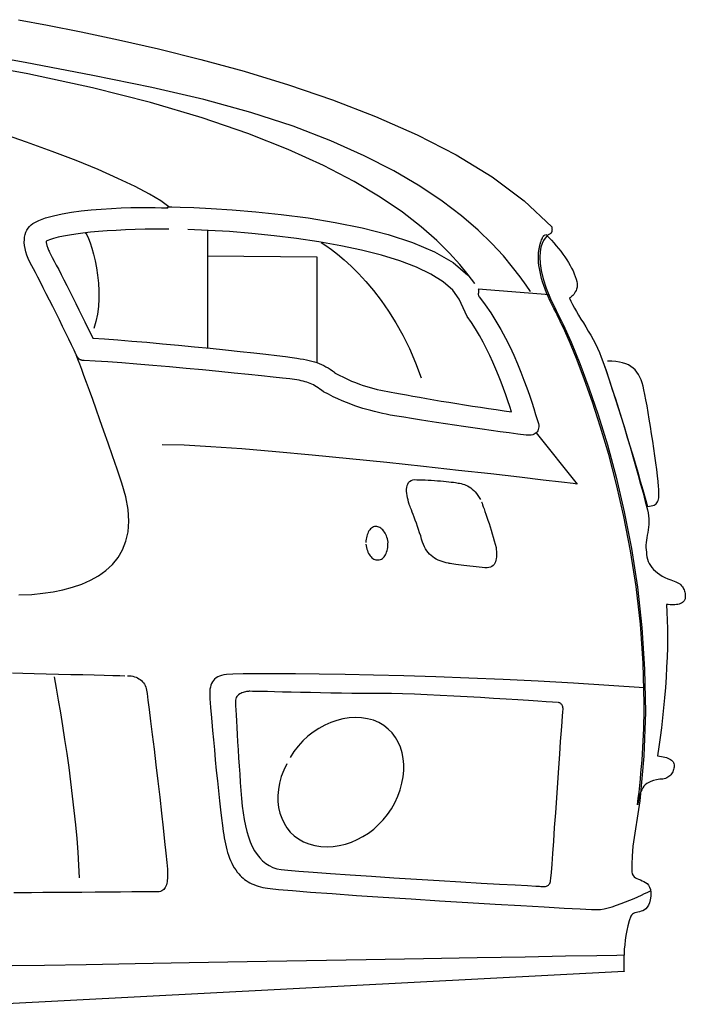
# Model space of a CAD drawing. Extents: x -3.1 to 3.1, y -5.2 to 5.4.
# Tile 10 of 30: x 2.396 to 2.994, y -1.93 to -1.046. Entities that reach past the tile are written whole.
import ezdxf

# ---------------------------------------------------------------- set-up
doc = ezdxf.new("R2010")
doc.units = 0
doc.layers.get('0').update_dxf_attribs({"linetype": 'CONTINUOUS'})

msp = doc.modelspace()

# ---------------------------------------------------------------- linework, layer by layer
for points in [[(2.395004, -1.046016), (2.421244, -1.050949), (2.451417, -1.056917), (2.484835, -1.063976), (2.520839, -1.072201), (2.55874, -1.081642), (2.597874, -1.092374), (2.637547, -1.104445), (2.677102, -1.117929), (2.715854, -1.132886), (2.753138, -1.149386), (2.78826, -1.16748), (2.820567, -1.18724), (2.849366, -1.208724), (2.874, -1.232), (2.87415, -1.232886), (2.87424, -1.233689), (2.874276, -1.234406), (2.874264, -1.235043), (2.874205, -1.235598), (2.874118, -1.236091), (2.874, -1.236512), (2.873874, -1.236874), (2.873724, -1.237165), (2.873575, -1.237413), (2.873425, -1.23761), (2.873291, -1.237764), (2.873169, -1.23787), (2.873079, -1.237945), (2.873016, -1.237984), (2.873, -1.238), (2.872724, -1.238122), (2.87198, -1.238539), (2.870886, -1.239303), (2.869559, -1.24048), (2.86811, -1.242114), (2.866665, -1.244272), (2.865339, -1.247004), (2.864248, -1.250374), (2.8635, -1.254429), (2.863228, -1.259236), (2.863539, -1.264843), (2.864559, -1.271323), (2.86639, -1.278717), (2.869169, -1.287091), (2.872996, -1.296496), (2.878, -1.307), (2.884319, -1.319724), (2.8915, -1.335661), (2.899299, -1.35461), (2.90748, -1.376386), (2.915787, -1.400787), (2.923996, -1.427634), (2.93185, -1.456724), (2.939122, -1.487874), (2.945555, -1.520878), (2.950917, -1.555559), (2.954961, -1.591717), (2.957449, -1.629169), (2.958134, -1.667709), (2.956787, -1.707157), (2.953154, -1.747319), (2.947, -1.788), (2.946819, -1.789496), (2.946665, -1.790996), (2.946528, -1.792488), (2.946417, -1.793984), (2.946315, -1.795465), (2.94624, -1.796945), (2.946173, -1.798413), (2.946122, -1.799874), (2.946079, -1.801319), (2.946047, -1.802752), (2.946024, -1.804169), (2.946012, -1.805575), (2.946, -1.806957), (2.946, -1.808323), (2.946, -1.809669), (2.946, -1.811), (2.946358, -1.812843), (2.947051, -1.814319), (2.948016, -1.815476), (2.949213, -1.816402), (2.950579, -1.817142), (2.952075, -1.81778), (2.95365, -1.81837), (2.955248, -1.818996), (2.956819, -1.819705), (2.958323, -1.820583), (2.959697, -1.821685), (2.960906, -1.823091), (2.961882, -1.82485), (2.962594, -1.827047), (2.96298, -1.82974), (2.963, -1.833), (2.962496, -1.836252), (2.961772, -1.838937), (2.960846, -1.84111), (2.959764, -1.842839), (2.958535, -1.844177), (2.957213, -1.845193), (2.955811, -1.845941), (2.954374, -1.846496), (2.952917, -1.846898), (2.951484, -1.847228), (2.950094, -1.847539), (2.948795, -1.847902), (2.947594, -1.848358), (2.946547, -1.848988), (2.945669, -1.849846), (2.945, -1.851), (2.94361, -1.855181), (2.942441, -1.859461), (2.941469, -1.86378), (2.940685, -1.868091), (2.940055, -1.872339), (2.939579, -1.876484), (2.939228, -1.880469), (2.939, -1.884248), (2.938854, -1.88776), (2.938787, -1.890976), (2.938776, -1.893827), (2.938811, -1.89628), (2.938866, -1.898264), (2.938929, -1.899748), (2.938976, -1.900677), (2.379, -1.93)], [(2.855, -1.29), (2.855, -1.29), (2.850913, -1.284248), (2.845634, -1.276882), (2.838925, -1.268079), (2.830559, -1.258028), (2.820283, -1.246902), (2.807886, -1.234902), (2.793114, -1.222205), (2.775748, -1.208996), (2.755535, -1.195453), (2.73226, -1.181772), (2.705677, -1.168126), (2.675559, -1.154713), (2.641661, -1.141705), (2.60376, -1.129295), (2.561614, -1.117661), (2.515, -1.107), (2.461787, -1.096209), (2.40115, -1.084594), (2.334177, -1.072331)], [(2.805, -1.283), (2.805, -1.283), (2.798949, -1.275146), (2.791453, -1.265953), (2.782154, -1.255567), (2.770713, -1.244154), (2.756772, -1.231854), (2.739988, -1.218835), (2.720012, -1.205244), (2.696496, -1.191248), (2.669083, -1.176984), (2.637437, -1.162626), (2.601197, -1.148315), (2.560028, -1.134217), (2.513563, -1.120472), (2.461472, -1.107256), (2.403398, -1.094713), (2.339, -1.083)], [(2.53, -1.214), (2.53, -1.214), (2.522937, -1.208681), (2.512815, -1.202575), (2.499886, -1.195787), (2.484417, -1.188449), (2.466665, -1.180661), (2.446902, -1.172559), (2.425382, -1.164256), (2.402374, -1.155874), (2.378122, -1.147516)], [(2.808, -1.288), (2.808, -1.288), (2.80815, -1.288378), (2.808244, -1.288787), (2.808287, -1.289209), (2.808295, -1.28965), (2.808268, -1.290094), (2.808224, -1.290555), (2.808169, -1.291024), (2.808122, -1.291496), (2.808079, -1.291957), (2.808063, -1.292425), (2.808079, -1.292886), (2.808138, -1.293343), (2.808244, -1.293776), (2.808421, -1.294201), (2.808665, -1.29461), (2.809, -1.295), (2.81428, -1.301909), (2.819268, -1.309114), (2.823961, -1.316543), (2.82837, -1.324138), (2.832492, -1.331827), (2.836346, -1.339555), (2.839925, -1.347256), (2.843248, -1.354874), (2.846303, -1.362331), (2.84911, -1.369575), (2.851669, -1.376539), (2.853996, -1.383169), (2.856079, -1.389386), (2.857941, -1.395142), (2.859575, -1.400362), (2.861, -1.405), (2.861642, -1.406807), (2.862087, -1.408508), (2.862331, -1.410083), (2.86239, -1.411543), (2.86226, -1.41287), (2.861965, -1.414083), (2.861496, -1.415161), (2.860874, -1.416122), (2.860091, -1.416945), (2.859169, -1.417642), (2.858106, -1.418205), (2.856917, -1.418638), (2.855602, -1.418929), (2.854173, -1.419091), (2.852634, -1.419114), (2.851, -1.419), (2.843528, -1.418024), (2.835787, -1.416992), (2.827823, -1.415906), (2.819701, -1.41478), (2.811461, -1.41361), (2.803165, -1.412417), (2.794866, -1.411209), (2.786622, -1.409996), (2.778476, -1.408772), (2.770496, -1.407563), (2.762728, -1.40637), (2.755232, -1.405213), (2.748051, -1.404083), (2.741252, -1.402996), (2.734882, -1.401965), (2.729, -1.401), (2.725453, -1.400244), (2.721945, -1.39948), (2.718457, -1.398685), (2.71498, -1.397858), (2.711492, -1.396969), (2.707988, -1.39602), (2.704453, -1.394988), (2.700874, -1.393874), (2.697228, -1.392642), (2.693516, -1.391295), (2.689717, -1.389819), (2.685823, -1.388197), (2.681811, -1.386413), (2.677685, -1.384465), (2.673417, -1.382327), (2.669, -1.38), (2.667354, -1.378736), (2.665787, -1.377594), (2.66428, -1.376551), (2.662823, -1.375606), (2.66139, -1.374744), (2.659976, -1.373965), (2.658555, -1.373256), (2.657122, -1.372622), (2.655646, -1.372039), (2.654122, -1.371508), (2.652528, -1.37102), (2.650854, -1.370575), (2.649079, -1.37015), (2.647189, -1.369756), (2.645165, -1.36937), (2.643, -1.369), (2.638764, -1.368496), (2.632248, -1.367776), (2.62372, -1.366854), (2.613465, -1.365776), (2.601736, -1.364563), (2.588819, -1.363264), (2.574976, -1.361894), (2.560496, -1.360496), (2.54563, -1.359094), (2.530669, -1.357724), (2.515874, -1.356417), (2.501528, -1.355217), (2.48789, -1.354134), (2.475244, -1.353217), (2.463854, -1.352492), (2.454, -1.352), (2.453445, -1.351984), (2.452913, -1.351949), (2.452402, -1.351878), (2.451917, -1.35178), (2.451441, -1.351642), (2.450988, -1.351469), (2.450543, -1.351252), (2.450122, -1.350996), (2.449701, -1.350685), (2.449295, -1.350331), (2.448898, -1.349921), (2.448512, -1.349465), (2.448126, -1.348941), (2.447748, -1.348362), (2.44737, -1.347713), (2.447, -1.347), (2.444976, -1.342768), (2.442693, -1.338024), (2.440189, -1.332843), (2.437512, -1.327327), (2.434697, -1.321551), (2.431791, -1.315618), (2.428835, -1.30961), (2.425874, -1.303622), (2.422941, -1.297732), (2.420091, -1.292043), (2.417358, -1.286634), (2.414791, -1.281606), (2.412425, -1.277031), (2.410311, -1.273016), (2.408488, -1.269642), (2.407, -1.267), (2.40526, -1.263669), (2.403799, -1.260441), (2.402602, -1.257319), (2.401669, -1.254311), (2.40098, -1.251413), (2.400543, -1.248642), (2.400343, -1.246), (2.400374, -1.2435), (2.400618, -1.24113), (2.401083, -1.238909), (2.401756, -1.236839), (2.402634, -1.234937), (2.403697, -1.233189), (2.404957, -1.231614), (2.40639, -1.230213), (2.408, -1.229), (2.413232, -1.22635), (2.419469, -1.224043), (2.426551, -1.222043), (2.434339, -1.220339), (2.442669, -1.218894), (2.451409, -1.217705), (2.460402, -1.216744), (2.469496, -1.215996), (2.478539, -1.215425), (2.48739, -1.215028), (2.49589, -1.214776), (2.503902, -1.214654), (2.511264, -1.21463), (2.517835, -1.214697), (2.523461, -1.214823), (2.528, -1.215), (2.528169, -1.214996), (2.528323, -1.214996), (2.528461, -1.214988), (2.528587, -1.214984), (2.528697, -1.214965), (2.528803, -1.214945), (2.528898, -1.214913), (2.528996, -1.214874), (2.529091, -1.214819), (2.529185, -1.214752), (2.529287, -1.214669), (2.529402, -1.214575), (2.529524, -1.214457), (2.529665, -1.214323), (2.529819, -1.214169), (2.53, -1.214), (2.532713, -1.214035), (2.540421, -1.21422), (2.552476, -1.21465), (2.568228, -1.215433), (2.587016, -1.216654), (2.608201, -1.218425), (2.631114, -1.220835), (2.655122, -1.224), (2.679551, -1.227996), (2.703772, -1.232941), (2.727118, -1.238925), (2.748949, -1.246059), (2.768598, -1.254429), (2.785425, -1.264146), (2.798776, -1.275299)], [(2.808, -1.288), (2.808, -1.288), (2.80815, -1.288378), (2.808244, -1.288787), (2.808287, -1.289209), (2.808295, -1.28965), (2.808268, -1.290094), (2.808224, -1.290555), (2.808169, -1.291024), (2.808122, -1.291496), (2.808079, -1.291957), (2.808063, -1.292425), (2.808079, -1.292886), (2.808138, -1.293343), (2.808244, -1.293776), (2.808421, -1.294201), (2.808665, -1.29461), (2.809, -1.295), (2.81428, -1.301909), (2.819268, -1.309114), (2.823961, -1.316543), (2.82837, -1.324138), (2.832492, -1.331827), (2.836346, -1.339555), (2.839925, -1.347256), (2.843248, -1.354874), (2.846303, -1.362331), (2.84911, -1.369575), (2.851669, -1.376539), (2.853996, -1.383169), (2.856079, -1.389386), (2.857941, -1.395142), (2.859575, -1.400362), (2.861, -1.405), (2.861642, -1.406807), (2.862087, -1.408508), (2.862331, -1.410083), (2.86239, -1.411543), (2.86226, -1.41287), (2.861965, -1.414083), (2.861496, -1.415161), (2.860874, -1.416122), (2.860091, -1.416945), (2.859169, -1.417642), (2.858106, -1.418205), (2.856917, -1.418638), (2.855602, -1.418929), (2.854173, -1.419091), (2.852634, -1.419114), (2.851, -1.419), (2.843528, -1.418024), (2.835787, -1.416992), (2.827823, -1.415906), (2.819701, -1.41478), (2.811461, -1.41361), (2.803165, -1.412417), (2.794866, -1.411209), (2.786622, -1.409996), (2.778476, -1.408772), (2.770496, -1.407563), (2.762728, -1.40637), (2.755232, -1.405213), (2.748051, -1.404083), (2.741252, -1.402996), (2.734882, -1.401965), (2.729, -1.401), (2.725453, -1.400244), (2.721945, -1.39948), (2.718457, -1.398685), (2.71498, -1.397858), (2.711492, -1.396969), (2.707988, -1.39602), (2.704453, -1.394988), (2.700874, -1.393874), (2.697228, -1.392642), (2.693516, -1.391295), (2.689717, -1.389819), (2.685823, -1.388197), (2.681811, -1.386413), (2.677685, -1.384465), (2.673417, -1.382327), (2.669, -1.38), (2.667354, -1.378736), (2.665787, -1.377594), (2.66428, -1.376551), (2.662823, -1.375606), (2.66139, -1.374744), (2.659976, -1.373965), (2.658555, -1.373256), (2.657122, -1.372622), (2.655646, -1.372039), (2.654122, -1.371508), (2.652528, -1.37102), (2.650854, -1.370575), (2.649079, -1.37015), (2.647189, -1.369756), (2.645165, -1.36937), (2.643, -1.369), (2.638764, -1.368496), (2.632248, -1.367776), (2.62372, -1.366854), (2.613465, -1.365776), (2.601736, -1.364563), (2.588819, -1.363264), (2.574976, -1.361894), (2.560496, -1.360496), (2.54563, -1.359094), (2.530669, -1.357724), (2.515874, -1.356417), (2.501528, -1.355217), (2.48789, -1.354134), (2.475244, -1.353217), (2.463854, -1.352492), (2.454, -1.352), (2.453445, -1.351984), (2.452913, -1.351949), (2.452402, -1.351878), (2.451917, -1.35178), (2.451441, -1.351642), (2.450988, -1.351469), (2.450543, -1.351252), (2.450122, -1.350996), (2.449701, -1.350685), (2.449295, -1.350331), (2.448898, -1.349921), (2.448512, -1.349465), (2.448126, -1.348941), (2.447748, -1.348362), (2.44737, -1.347713), (2.447, -1.347), (2.444976, -1.342768), (2.442693, -1.338024), (2.440189, -1.332843), (2.437512, -1.327327), (2.434697, -1.321551), (2.431791, -1.315618), (2.428835, -1.30961), (2.425874, -1.303622), (2.422941, -1.297732), (2.420091, -1.292043), (2.417358, -1.286634), (2.414791, -1.281606), (2.412425, -1.277031), (2.410311, -1.273016), (2.408488, -1.269642), (2.407, -1.267), (2.40526, -1.263669), (2.403799, -1.260441), (2.402602, -1.257319), (2.401669, -1.254311), (2.40098, -1.251413), (2.400543, -1.248642), (2.400343, -1.246), (2.400374, -1.2435), (2.400618, -1.24113), (2.401083, -1.238909), (2.401756, -1.236839), (2.402634, -1.234937), (2.403697, -1.233189), (2.404957, -1.231614), (2.40639, -1.230213), (2.408, -1.229), (2.413232, -1.22635), (2.419469, -1.224043), (2.426551, -1.222043), (2.434339, -1.220339), (2.442669, -1.218894), (2.451409, -1.217705), (2.460402, -1.216744), (2.469496, -1.215996), (2.478539, -1.215425), (2.48739, -1.215028), (2.49589, -1.214776), (2.503902, -1.214654), (2.511264, -1.21463), (2.517835, -1.214697), (2.523461, -1.214823), (2.528, -1.215), (2.528016, -1.214988), (2.528079, -1.214957), (2.528177, -1.214906), (2.528307, -1.214843), (2.528457, -1.214764), (2.52863, -1.214681), (2.528811, -1.214587), (2.529, -1.214496), (2.529177, -1.214402), (2.529362, -1.214311), (2.529531, -1.214224), (2.529685, -1.21415), (2.529811, -1.214083), (2.529913, -1.214035), (2.529976, -1.214004), (2.53, -1.214), (2.532713, -1.214035), (2.540421, -1.21422), (2.552476, -1.21465), (2.568228, -1.215433), (2.587016, -1.216654), (2.608201, -1.218425), (2.631114, -1.220835), (2.655122, -1.224), (2.679551, -1.227996), (2.703772, -1.232941), (2.727118, -1.238925), (2.748949, -1.246059), (2.768598, -1.254429), (2.785425, -1.264146), (2.798776, -1.275299)], [(2.53, -1.234), (2.528, -1.234), (2.528, -1.234), (2.518366, -1.234039), (2.509, -1.234181), (2.499917, -1.234406), (2.491154, -1.234732), (2.48272, -1.235134), (2.474661, -1.23563), (2.466992, -1.236209), (2.459748, -1.236874), (2.452937, -1.237614), (2.44661, -1.238437), (2.440772, -1.239339), (2.435465, -1.240323), (2.430705, -1.241378), (2.426524, -1.242512), (2.422941, -1.243717), (2.42, -1.245), (2.420008, -1.24539), (2.420043, -1.245839), (2.420102, -1.246327), (2.420197, -1.24687), (2.420315, -1.247449), (2.420469, -1.248087), (2.420654, -1.248768), (2.420874, -1.2495), (2.421118, -1.250268), (2.421409, -1.251087), (2.421732, -1.251949), (2.422106, -1.25287), (2.422508, -1.253827), (2.422961, -1.254839), (2.423457, -1.25589), (2.424, -1.257), (2.425441, -1.259551), (2.427146, -1.262681), (2.429071, -1.266315), (2.431201, -1.270402), (2.433488, -1.27487), (2.435929, -1.279669), (2.438476, -1.284728), (2.441122, -1.289996), (2.443815, -1.295394), (2.446543, -1.300878), (2.449268, -1.306378), (2.45198, -1.311839), (2.45463, -1.317189), (2.457205, -1.322374), (2.459669, -1.327331), (2.462, -1.332), (2.472457, -1.332657), (2.484177, -1.333504), (2.496906, -1.334508), (2.510421, -1.335654), (2.524461, -1.336894), (2.538795, -1.338217), (2.553177, -1.339594), (2.567374, -1.340996), (2.581126, -1.342394), (2.594209, -1.343772), (2.606374, -1.345091), (2.617386, -1.346339), (2.626988, -1.347472), (2.634957, -1.348484), (2.641035, -1.349331), (2.645, -1.35), (2.648079, -1.350394), (2.650972, -1.350843), (2.653685, -1.351343), (2.656244, -1.351902), (2.658657, -1.352512), (2.660957, -1.353193), (2.663142, -1.353933), (2.665248, -1.354748), (2.667272, -1.355622), (2.669252, -1.356575), (2.671193, -1.357602), (2.673122, -1.358717), (2.675039, -1.359902), (2.676984, -1.361177), (2.678965, -1.362539), (2.679, -1.363), (2.679, -1.363), (2.683039, -1.365142), (2.686933, -1.367091), (2.690689, -1.368854), (2.694323, -1.370449), (2.697839, -1.371882), (2.701264, -1.373173), (2.704602, -1.374331), (2.707874, -1.375374), (2.711075, -1.376303), (2.71424, -1.377146), (2.717366, -1.377906), (2.72048, -1.378606), (2.723583, -1.379244), (2.726697, -1.37985), (2.729831, -1.380429), (2.733, -1.381), (2.738063, -1.381953), (2.743496, -1.382953), (2.749252, -1.383988), (2.755307, -1.385059), (2.761614, -1.386146), (2.76815, -1.387252), (2.77487, -1.38837), (2.781748, -1.3895), (2.788732, -1.390618), (2.795803, -1.391736), (2.802921, -1.392843), (2.810059, -1.393937), (2.817161, -1.394996), (2.824217, -1.396035), (2.831169, -1.397035), (2.838, -1.398), (2.836425, -1.393161), (2.834713, -1.388055), (2.832846, -1.382713), (2.830839, -1.377169), (2.828673, -1.371449), (2.826358, -1.365598), (2.823882, -1.359642), (2.821248, -1.353622), (2.818441, -1.347559), (2.815476, -1.3415), (2.812335, -1.335472), (2.809028, -1.329512), (2.805539, -1.323646), (2.801878, -1.317921), (2.798028, -1.312358), (2.791, -1.297), (2.791, -1.297), (2.785075, -1.288882), (2.7765, -1.281409), (2.765535, -1.274555), (2.752465, -1.268311), (2.737547, -1.262646), (2.721067, -1.257551), (2.703291, -1.253008), (2.684496, -1.249), (2.664941, -1.2455), (2.644917, -1.242504), (2.624685, -1.239984), (2.604528, -1.237933), (2.584701, -1.236323), (2.565492, -1.235142), (2.547165, -1.23437)], [(2.455, -1.237), (2.455, -1.237), (2.456378, -1.239193), (2.457874, -1.242343), (2.459425, -1.246343), (2.46098, -1.251091), (2.462476, -1.256476), (2.46387, -1.262409), (2.465102, -1.26878), (2.466122, -1.275496), (2.466866, -1.282437), (2.467291, -1.289512), (2.467331, -1.296614), (2.466949, -1.30365), (2.466075, -1.310504), (2.464661, -1.317083), (2.462654, -1.32328)], [(2.565, -1.235), (2.565, -1.341)], [(2.667, -1.246), (2.667, -1.246), (2.67128, -1.248795), (2.676201, -1.252327), (2.681665, -1.256598), (2.687587, -1.261618), (2.693866, -1.267382), (2.700425, -1.273909), (2.707161, -1.281193), (2.713996, -1.289248), (2.720823, -1.298067), (2.727563, -1.307669), (2.734114, -1.318059), (2.740402, -1.329244), (2.746319, -1.34122), (2.751787, -1.354), (2.756709, -1.367591)], [(2.869, -1.239), (2.869, -1.239), (2.871398, -1.241441), (2.873724, -1.243909), (2.875972, -1.246394), (2.878138, -1.248902), (2.880213, -1.251413), (2.882197, -1.253933), (2.884083, -1.256461), (2.885874, -1.258996), (2.887551, -1.26152), (2.889122, -1.264047), (2.890575, -1.266567), (2.891917, -1.269087), (2.89313, -1.271587), (2.89422, -1.274079), (2.895177, -1.276547), (2.896, -1.279), (2.896587, -1.280996), (2.896886, -1.282882), (2.896925, -1.284642), (2.896748, -1.286291), (2.896374, -1.287807), (2.895858, -1.289205), (2.895217, -1.290472), (2.8945, -1.291622), (2.893728, -1.29263), (2.892949, -1.293516), (2.892189, -1.294268), (2.891496, -1.294886), (2.89089, -1.295366), (2.890417, -1.295717), (2.890106, -1.295929), (2.89, -1.296), (2.891244, -1.298866), (2.89272, -1.30185), (2.89439, -1.304937), (2.896232, -1.308138), (2.898201, -1.311429), (2.90028, -1.314819), (2.902425, -1.318299), (2.904622, -1.321874), (2.906823, -1.32552), (2.909008, -1.329248), (2.911142, -1.333043), (2.913201, -1.336917), (2.915138, -1.34085), (2.916941, -1.344846), (2.918571, -1.348894), (2.92, -1.353), (2.922807, -1.361146), (2.92561, -1.369453), (2.928398, -1.37789), (2.931169, -1.386433), (2.933902, -1.395039), (2.936606, -1.403689), (2.939264, -1.41235), (2.941874, -1.421), (2.944417, -1.429591), (2.946898, -1.438114), (2.949307, -1.446528), (2.951638, -1.454811), (2.953874, -1.462921), (2.95602, -1.470846), (2.958063, -1.478547), (2.96, -1.486), (2.960622, -1.488776), (2.96102, -1.491484), (2.961217, -1.494126), (2.961248, -1.496717), (2.961134, -1.499236), (2.960909, -1.501709), (2.960598, -1.504122), (2.960248, -1.506496), (2.959862, -1.508815), (2.959484, -1.511094), (2.959142, -1.513327), (2.95887, -1.515528), (2.958685, -1.517685), (2.958626, -1.519819), (2.95872, -1.521921), (2.959, -1.524), (2.959098, -1.526209), (2.959413, -1.528354), (2.959925, -1.530421), (2.96065, -1.532417), (2.961567, -1.534331), (2.962681, -1.536173), (2.963992, -1.537937), (2.965496, -1.539622), (2.967177, -1.54122), (2.969051, -1.542736), (2.971106, -1.544165), (2.973343, -1.545512), (2.975748, -1.546764), (2.978327, -1.547933), (2.981079, -1.549008), (2.984, -1.55), (2.985429, -1.550579), (2.986724, -1.551217), (2.987886, -1.55189), (2.988933, -1.552622), (2.989858, -1.55339), (2.990677, -1.554217), (2.991386, -1.555079), (2.992, -1.556), (2.992512, -1.556957), (2.992941, -1.557961), (2.993283, -1.559012), (2.993559, -1.560122), (2.99376, -1.561268), (2.993898, -1.562461), (2.993972, -1.563701), (2.994, -1.565), (2.99374, -1.566063), (2.993346, -1.567016), (2.992823, -1.567862), (2.992185, -1.568606), (2.991421, -1.569244), (2.990551, -1.569791), (2.989571, -1.570248), (2.9885, -1.570622), (2.987323, -1.570906), (2.986067, -1.571118), (2.984724, -1.571256), (2.983311, -1.571327), (2.981823, -1.571327), (2.980272, -1.571272), (2.978657, -1.571157), (2.977, -1.571), (2.977476, -1.577827), (2.977799, -1.585165), (2.977969, -1.592941), (2.977996, -1.601106), (2.977878, -1.609587), (2.977626, -1.618335), (2.977244, -1.62728), (2.976748, -1.636374), (2.976122, -1.645539), (2.975394, -1.654732), (2.974555, -1.66389), (2.973622, -1.672949), (2.972587, -1.681846), (2.971472, -1.690528), (2.970272, -1.698929), (2.969, -1.707), (2.970819, -1.707205), (2.972551, -1.707465), (2.974177, -1.707772), (2.975701, -1.708138), (2.977106, -1.708547), (2.978398, -1.709016), (2.979567, -1.709539), (2.980622, -1.710122), (2.981535, -1.710756), (2.982323, -1.711457), (2.982972, -1.712217), (2.98348, -1.713043), (2.983835, -1.713929), (2.984047, -1.714886), (2.984102, -1.715902), (2.984, -1.717), (2.983772, -1.718106), (2.983476, -1.719189), (2.983106, -1.720236), (2.982669, -1.721248), (2.982146, -1.722205), (2.981551, -1.723114), (2.980874, -1.723961), (2.980122, -1.724748), (2.97928, -1.725457), (2.978358, -1.726098), (2.97735, -1.72665), (2.976264, -1.727122), (2.975079, -1.727492), (2.973811, -1.727772), (2.972453, -1.727941), (2.971, -1.728), (2.968, -1.728449), (2.965378, -1.729067), (2.963091, -1.729831), (2.961122, -1.730748), (2.959425, -1.731795), (2.957984, -1.732984), (2.956768, -1.734303), (2.955748, -1.735748), (2.954882, -1.737299), (2.954157, -1.738969), (2.953535, -1.740744), (2.952996, -1.742622), (2.952496, -1.744583), (2.95202, -1.746642), (2.951528, -1.74878), (2.951, -1.751), (2.95172, -1.745189), (2.952406, -1.739413), (2.953031, -1.73365), (2.953622, -1.727917), (2.954154, -1.722193), (2.95465, -1.716488), (2.955098, -1.710795), (2.9555, -1.705122), (2.955843, -1.699449), (2.95615, -1.693795), (2.956409, -1.688146), (2.956622, -1.682512), (2.956787, -1.676878), (2.956906, -1.671248), (2.956976, -1.665622), (2.957, -1.66), (2.956118, -1.623776), (2.953642, -1.588724), (2.949787, -1.554992), (2.944791, -1.522748), (2.93887, -1.492138), (2.932264, -1.463331), (2.925185, -1.436476), (2.917874, -1.411748), (2.910539, -1.38928), (2.903429, -1.369252), (2.89676, -1.351811), (2.890764, -1.337122), (2.885654, -1.325335), (2.881677, -1.316614), (2.879047, -1.311114), (2.878, -1.309), (2.876004, -1.30528), (2.87415, -1.301638), (2.872433, -1.298067), (2.870858, -1.294575), (2.869409, -1.29115), (2.868098, -1.287811), (2.866917, -1.284547), (2.865874, -1.281374), (2.864949, -1.278272), (2.864157, -1.275256), (2.863488, -1.272319), (2.862949, -1.26948), (2.862528, -1.26672), (2.862232, -1.264055), (2.862055, -1.26148), (2.862, -1.259), (2.862004, -1.258067), (2.862039, -1.257165), (2.862087, -1.25628), (2.862165, -1.255417), (2.862252, -1.254567), (2.862362, -1.25374), (2.862484, -1.252921), (2.862622, -1.252122), (2.862764, -1.251327), (2.862921, -1.250547), (2.863083, -1.249776), (2.86326, -1.249012), (2.863437, -1.248252), (2.863622, -1.2475), (2.863811, -1.246744), (2.864, -1.246), (2.864512, -1.244772), (2.864949, -1.243724), (2.865311, -1.242835), (2.865622, -1.242091), (2.865878, -1.241469), (2.866106, -1.240965), (2.866307, -1.240559), (2.8665, -1.240248), (2.866681, -1.239996), (2.866882, -1.239803), (2.867106, -1.23965), (2.86737, -1.239528), (2.867673, -1.239409), (2.868039, -1.239295), (2.868476, -1.239161)], [(2.565, -1.258), (2.663, -1.259), (2.663, -1.354)], [(2.872, -1.293), (2.808, -1.288)], [(2.395512, -1.562504), (2.406992, -1.561929), (2.417, -1.561), (2.426122, -1.559654), (2.435059, -1.55785), (2.443713, -1.555543), (2.451996, -1.552701), (2.459807, -1.549272), (2.467059, -1.545228), (2.473654, -1.54052), (2.4795, -1.535122), (2.484496, -1.528972), (2.488559, -1.522055), (2.491587, -1.514319), (2.493496, -1.505728), (2.494181, -1.496236), (2.493559, -1.485811), (2.491528, -1.474409), (2.488, -1.462), (2.48374, -1.4495), (2.47963, -1.437531), (2.475669, -1.42613), (2.471886, -1.415339), (2.468287, -1.405189), (2.464913, -1.395724), (2.461764, -1.386976), (2.458874, -1.378996), (2.45624, -1.371803), (2.453902, -1.365449), (2.45187, -1.359965), (2.450169, -1.355402), (2.448807, -1.35178), (2.447815, -1.34915), (2.447205, -1.347539)], [(2.92, -1.353), (2.92, -1.353), (2.922795, -1.36111), (2.925571, -1.369327), (2.928311, -1.377614), (2.931028, -1.385965), (2.933701, -1.394343), (2.936339, -1.40274), (2.938937, -1.411126), (2.941496, -1.419496), (2.944, -1.427811), (2.946461, -1.436063), (2.948862, -1.44422), (2.951217, -1.452276), (2.953504, -1.460197), (2.955736, -1.467976), (2.957898, -1.475579), (2.96, -1.483), (2.961768, -1.482783), (2.963339, -1.482508), (2.964717, -1.482161), (2.965917, -1.481732), (2.966945, -1.481197), (2.967815, -1.480551), (2.968535, -1.47978), (2.969122, -1.478874), (2.969571, -1.477807), (2.969906, -1.476579), (2.970134, -1.475169), (2.970264, -1.473575), (2.970299, -1.471768), (2.970264, -1.469748), (2.970157, -1.467492), (2.97, -1.465), (2.969551, -1.460535), (2.968984, -1.455469), (2.968303, -1.44989), (2.967528, -1.443902), (2.966665, -1.437591), (2.96574, -1.431071), (2.96476, -1.424417), (2.963748, -1.417748), (2.962701, -1.411138), (2.961654, -1.404701), (2.96061, -1.398528), (2.959591, -1.392717), (2.958598, -1.387354), (2.957661, -1.382555), (2.956787, -1.378402), (2.956, -1.375), (2.955185, -1.372091), (2.954244, -1.369374), (2.953157, -1.36685), (2.951917, -1.364528), (2.950504, -1.362398), (2.948909, -1.360472), (2.947118, -1.358752), (2.945122, -1.357248), (2.942898, -1.355945), (2.940441, -1.354858), (2.937732, -1.353984), (2.934764, -1.353339), (2.931516, -1.352909), (2.92798, -1.352709), (2.924146, -1.352736)], [(2.86, -1.417), (2.897, -1.463), (2.897, -1.463), (2.893311, -1.462547), (2.882827, -1.461287), (2.866421, -1.459335), (2.844965, -1.456827), (2.819315, -1.453866), (2.790362, -1.450602), (2.758965, -1.447142), (2.725996, -1.443622), (2.692315, -1.44015), (2.658807, -1.43687), (2.626335, -1.433894), (2.595776, -1.431354), (2.567988, -1.429366), (2.54385, -1.428063), (2.524228, -1.427563)], [(2.811, -1.479), (2.811, -1.479), (2.811425, -1.480102), (2.811965, -1.481535), (2.812591, -1.48326), (2.813307, -1.48526), (2.814087, -1.487492), (2.814933, -1.489945), (2.815819, -1.492575), (2.816748, -1.495374), (2.817689, -1.498291), (2.81865, -1.501311), (2.819606, -1.504402), (2.820559, -1.507543), (2.82148, -1.510697), (2.822374, -1.513846), (2.823213, -1.516957), (2.824, -1.52), (2.824165, -1.521689), (2.824303, -1.52339), (2.824382, -1.525079), (2.824402, -1.526744), (2.824331, -1.528358), (2.824169, -1.529909), (2.82389, -1.531374), (2.823496, -1.532748), (2.822949, -1.533996), (2.822256, -1.53511), (2.821386, -1.536071), (2.820339, -1.53687), (2.819087, -1.537472), (2.817626, -1.537878), (2.815929, -1.538055), (2.814, -1.538), (2.81148, -1.537787), (2.808843, -1.537535), (2.806118, -1.537252), (2.803354, -1.536949), (2.800579, -1.536618), (2.797839, -1.536287), (2.795169, -1.535949), (2.792622, -1.535622), (2.790217, -1.535295), (2.788008, -1.534996), (2.786031, -1.53472), (2.784327, -1.53448), (2.782925, -1.534276), (2.781882, -1.534126), (2.781224, -1.534028), (2.781, -1.534), (2.779134, -1.533583), (2.777299, -1.533094), (2.7755, -1.532524), (2.773744, -1.53187), (2.772031, -1.531114), (2.770374, -1.530268), (2.768776, -1.529311), (2.767248, -1.528248), (2.76578, -1.527055), (2.76439, -1.525752), (2.763083, -1.524315), (2.76187, -1.522744), (2.760744, -1.521031), (2.75972, -1.519177), (2.758803, -1.517165), (2.758, -1.515), (2.757201, -1.512303), (2.756335, -1.509512), (2.755402, -1.506654), (2.754433, -1.503776), (2.753433, -1.500902), (2.752437, -1.498083), (2.751453, -1.49535), (2.7505, -1.492748), (2.749583, -1.490299), (2.74874, -1.488063), (2.747972, -1.486063), (2.747311, -1.484343), (2.74676, -1.482933), (2.746346, -1.481882), (2.746087, -1.481224), (2.746, -1.481), (2.745445, -1.479091), (2.744941, -1.477138), (2.744496, -1.475165), (2.744138, -1.473201), (2.74387, -1.471256), (2.743728, -1.469374), (2.74372, -1.467567), (2.743874, -1.465874), (2.744193, -1.464299), (2.744713, -1.462882), (2.745445, -1.461638), (2.746417, -1.460606), (2.747634, -1.459795), (2.749126, -1.459244), (2.750906, -1.458965), (2.753, -1.459), (2.755335, -1.459016), (2.757827, -1.459083), (2.760437, -1.459181), (2.763138, -1.459323), (2.765886, -1.459488), (2.768657, -1.459681), (2.771409, -1.45989), (2.774122, -1.460122), (2.77674, -1.460354), (2.779252, -1.460602), (2.78161, -1.46085), (2.783791, -1.461102), (2.785748, -1.461343), (2.787461, -1.461579), (2.788886, -1.461799), (2.79, -1.462), (2.791331, -1.462217), (2.792705, -1.46252), (2.794102, -1.462902), (2.795528, -1.463386), (2.796957, -1.463961), (2.798398, -1.46465), (2.799831, -1.465449), (2.801248, -1.466374), (2.802638, -1.467417), (2.804, -1.468606), (2.805315, -1.469937), (2.806591, -1.471421), (2.807799, -1.473055), (2.808945, -1.474862), (2.810012, -1.476839)], [(2.707, -1.517), (2.707, -1.517), (2.707224, -1.518484), (2.707547, -1.519937), (2.707949, -1.521343), (2.708433, -1.522701), (2.708976, -1.523988), (2.709594, -1.525205), (2.710268, -1.526335), (2.711, -1.527374), (2.711768, -1.528299), (2.712579, -1.529114), (2.713425, -1.529799), (2.714307, -1.530354), (2.715205, -1.530756), (2.71613, -1.531008), (2.717059, -1.531091), (2.718, -1.531), (2.719087, -1.530917), (2.720102, -1.530677), (2.721047, -1.530287), (2.721933, -1.52976), (2.722736, -1.529094), (2.72348, -1.528303), (2.724146, -1.527394), (2.724748, -1.526374), (2.725268, -1.52524), (2.725728, -1.524012), (2.726114, -1.522693), (2.726433, -1.521295), (2.726681, -1.519815), (2.726858, -1.518268), (2.726965, -1.516657), (2.727, -1.515), (2.726764, -1.51352), (2.726441, -1.512094), (2.726031, -1.510728), (2.725559, -1.509433), (2.725008, -1.508201), (2.724398, -1.507047), (2.72372, -1.505976), (2.723, -1.505), (2.722224, -1.504106), (2.721413, -1.503315), (2.720559, -1.502626), (2.719685, -1.502059), (2.71878, -1.501598), (2.717862, -1.501268), (2.716929, -1.501063), (2.716, -1.501), (2.714902, -1.501087), (2.713886, -1.501354), (2.712933, -1.501787), (2.712059, -1.502374), (2.711244, -1.503094), (2.710512, -1.503949), (2.709839, -1.504917), (2.709248, -1.506), (2.708717, -1.507165), (2.708256, -1.508417), (2.707866, -1.50974), (2.707559, -1.511122), (2.707311, -1.512547), (2.707134, -1.514012), (2.707028, -1.5155)], [(2.389638, -1.632465), (2.399, -1.632689), (2.409236, -1.632941), (2.420043, -1.633213), (2.431122, -1.633496), (2.442157, -1.633768), (2.452862, -1.634043), (2.462921, -1.634295), (2.472043, -1.634528), (2.479909, -1.634717), (2.486228, -1.63487), (2.490689, -1.634965)], [(2.493, -1.635), (2.493, -1.635), (2.494657, -1.635051), (2.496272, -1.635224), (2.497823, -1.635508), (2.499311, -1.635902), (2.500724, -1.636394), (2.502067, -1.636996), (2.503323, -1.637693), (2.5045, -1.638496), (2.505571, -1.639382), (2.506551, -1.640362), (2.507421, -1.641429), (2.508185, -1.642591), (2.508823, -1.643823), (2.509346, -1.645138), (2.50974, -1.646531), (2.51, -1.648), (2.510535, -1.651055), (2.511386, -1.656972), (2.512488, -1.665331), (2.513811, -1.675732), (2.515287, -1.68776), (2.516886, -1.701028), (2.518555, -1.71511), (2.520248, -1.729622), (2.521913, -1.744134), (2.523512, -1.758256), (2.524992, -1.771579), (2.526311, -1.783701), (2.527413, -1.794205), (2.528264, -1.802693), (2.528807, -1.80876), (2.529, -1.812), (2.528984, -1.813665), (2.528941, -1.815307), (2.52885, -1.816902), (2.528717, -1.818449), (2.528516, -1.819925), (2.528256, -1.821327), (2.527913, -1.822646), (2.527496, -1.823874), (2.526976, -1.824984), (2.526358, -1.825988), (2.525626, -1.826862), (2.524776, -1.827606), (2.523791, -1.828197), (2.522681, -1.828634), (2.521417, -1.828906), (2.52, -1.829), (2.51739, -1.829004), (2.512425, -1.829035), (2.505437, -1.829083), (2.496764, -1.82915), (2.486728, -1.829224), (2.475681, -1.829311), (2.463949, -1.829402), (2.451874, -1.829496), (2.43978, -1.829587), (2.428012, -1.829681), (2.416902, -1.829764), (2.406791, -1.829843), (2.398008, -1.829906), (2.390894, -1.829957)], [(2.957, -1.646), (2.957, -1.646), (2.925319, -1.643697), (2.893469, -1.641665), (2.861717, -1.639886), (2.830339, -1.638354), (2.799602, -1.637043), (2.769787, -1.635957), (2.741157, -1.635067), (2.713996, -1.634374), (2.688559, -1.633843), (2.665138, -1.633484), (2.643992, -1.633272), (2.625402, -1.633201), (2.60963, -1.633244), (2.596961, -1.633406), (2.587657, -1.633657), (2.582, -1.634), (2.579673, -1.63426), (2.577575, -1.634693), (2.575697, -1.63528), (2.574028, -1.636028), (2.572551, -1.636921), (2.571272, -1.637965), (2.570169, -1.639157), (2.569248, -1.640496), (2.56848, -1.641969), (2.56787, -1.643583), (2.567409, -1.645331), (2.567091, -1.647217), (2.56689, -1.64922), (2.566819, -1.651358), (2.566858, -1.653614), (2.567, -1.656), (2.567248, -1.659185), (2.567634, -1.663772), (2.56813, -1.669575), (2.568732, -1.676417), (2.569413, -1.684114), (2.570177, -1.692504), (2.571, -1.701394), (2.571874, -1.710622), (2.572772, -1.719992), (2.573701, -1.729343), (2.574638, -1.738488), (2.575575, -1.74726), (2.576488, -1.755469), (2.577374, -1.762949), (2.578213, -1.769516), (2.579, -1.775), (2.579394, -1.777795), (2.579843, -1.780567), (2.580343, -1.783299), (2.580902, -1.785996), (2.581512, -1.788638), (2.582193, -1.791236), (2.582933, -1.793772), (2.583748, -1.796248), (2.584622, -1.798646), (2.585575, -1.800972), (2.586602, -1.803213), (2.587717, -1.80537), (2.588902, -1.807425), (2.590177, -1.809394), (2.591539, -1.811252), (2.593, -1.813), (2.594165, -1.814283), (2.595429, -1.815524), (2.59678, -1.816705), (2.598217, -1.817843), (2.599732, -1.818909), (2.601327, -1.819921), (2.603, -1.820866), (2.604748, -1.821748), (2.606555, -1.822551), (2.608441, -1.823291), (2.61039, -1.823945), (2.612402, -1.824528), (2.614465, -1.82502), (2.616591, -1.825437), (2.618768, -1.825764), (2.621, -1.826), (2.62876, -1.826866), (2.641094, -1.827961), (2.657327, -1.829232), (2.67678, -1.830654), (2.698768, -1.832173), (2.72263, -1.833764), (2.747681, -1.835382), (2.773248, -1.836996), (2.798646, -1.838559), (2.823205, -1.840039), (2.84624, -1.84139), (2.867091, -1.842591), (2.885063, -1.843583), (2.899492, -1.844343), (2.909693, -1.844827), (2.915, -1.845), (2.917843, -1.844807), (2.921079, -1.844268), (2.924622, -1.843425), (2.928402, -1.842343), (2.932331, -1.841051), (2.936335, -1.839618), (2.940331, -1.838079), (2.944248, -1.836496), (2.947992, -1.834909), (2.9515, -1.83337), (2.954677, -1.831933), (2.957465, -1.83065), (2.959764, -1.829559), (2.961508, -1.828724), (2.96261, -1.828185)], [(2.427, -1.636), (2.427, -1.636), (2.42889, -1.646106), (2.430815, -1.656878), (2.432744, -1.668217), (2.434669, -1.680043), (2.436555, -1.692256), (2.438402, -1.70478), (2.440181, -1.717512), (2.441874, -1.730374), (2.443453, -1.74326), (2.444913, -1.756098), (2.446228, -1.768791), (2.447386, -1.78126), (2.448358, -1.793398), (2.44913, -1.80513), (2.449681, -1.816358)], [(2.879, -1.659), (2.879, -1.659), (2.874748, -1.65874), (2.868886, -1.658362), (2.861587, -1.657882), (2.853043, -1.657323), (2.843437, -1.656693), (2.832957, -1.656024), (2.821787, -1.655323), (2.810122, -1.654622), (2.798134, -1.653925), (2.786016, -1.653264), (2.773953, -1.652646), (2.762138, -1.652106), (2.75074, -1.651646), (2.739965, -1.651299), (2.729984, -1.651075), (2.721, -1.651), (2.712508, -1.650976), (2.703622, -1.650913), (2.694453, -1.650811), (2.685122, -1.650685), (2.67574, -1.650531), (2.666433, -1.650362), (2.657311, -1.650177), (2.6485, -1.65), (2.640098, -1.649811), (2.632248, -1.64963), (2.625043, -1.649457), (2.618622, -1.649307), (2.613083, -1.649177), (2.608559, -1.649079), (2.605157, -1.649016), (2.603, -1.649), (2.602366, -1.649008), (2.601618, -1.649051), (2.600764, -1.64913), (2.599839, -1.64926), (2.598846, -1.649437), (2.597823, -1.649681), (2.596783, -1.649988), (2.595748, -1.650374), (2.594724, -1.650835), (2.593756, -1.65139), (2.592846, -1.652039), (2.592028, -1.652795), (2.591307, -1.653657), (2.590717, -1.654642), (2.590272, -1.655748), (2.59, -1.657), (2.590028, -1.658996), (2.59013, -1.661941), (2.590287, -1.665732), (2.590512, -1.670295), (2.590783, -1.67552), (2.591102, -1.681339), (2.591465, -1.687654), (2.591874, -1.694374), (2.592307, -1.701402), (2.59278, -1.708665), (2.593272, -1.716063), (2.593791, -1.723512), (2.594323, -1.730913), (2.594874, -1.738193), (2.595433, -1.745248), (2.596, -1.752), (2.596815, -1.758205), (2.597787, -1.764083), (2.598909, -1.769622), (2.600201, -1.774823), (2.601654, -1.779673), (2.603291, -1.784181), (2.60511, -1.788327), (2.607122, -1.792122), (2.609327, -1.795543), (2.611744, -1.798602), (2.614374, -1.801287), (2.617228, -1.803602), (2.620307, -1.805528), (2.623626, -1.807079), (2.627185, -1.808232), (2.631, -1.809), (2.636992, -1.809657), (2.646748, -1.8105), (2.659685, -1.811488), (2.67526, -1.812606), (2.692898, -1.813799), (2.712047, -1.815059), (2.732138, -1.816339), (2.752622, -1.817622), (2.772917, -1.818862), (2.792488, -1.820039), (2.810752, -1.821118), (2.827165, -1.822075), (2.841154, -1.822866), (2.852165, -1.823476), (2.85963, -1.823862), (2.863, -1.824), (2.864087, -1.824157), (2.865106, -1.824276), (2.866059, -1.824335), (2.866949, -1.824343), (2.867772, -1.824287), (2.868531, -1.824173), (2.869228, -1.823992), (2.869874, -1.823748), (2.870449, -1.823425), (2.870972, -1.823035), (2.871437, -1.822567), (2.871858, -1.822028), (2.872213, -1.821398), (2.872524, -1.820689), (2.872783, -1.819886), (2.873, -1.819), (2.873268, -1.816717), (2.873713, -1.811646), (2.874291, -1.804173), (2.874996, -1.794701), (2.875783, -1.78361), (2.876654, -1.771307), (2.877559, -1.758177), (2.8785, -1.744622), (2.879429, -1.731024), (2.880339, -1.717791), (2.881197, -1.705311), (2.881996, -1.69398), (2.882689, -1.684185), (2.883276, -1.676331), (2.88372, -1.670803), (2.884, -1.668), (2.884138, -1.666736), (2.884193, -1.665598), (2.884161, -1.664563), (2.884059, -1.663638), (2.883882, -1.662803), (2.883642, -1.662071), (2.883343, -1.661425), (2.883, -1.660874), (2.882598, -1.660394), (2.882157, -1.659996), (2.881681, -1.659669), (2.881185, -1.659417), (2.880654, -1.65922), (2.880114, -1.659094), (2.879555, -1.65902)], [(2.636, -1.714), (2.636, -1.714), (2.633287, -1.719815), (2.631154, -1.725622), (2.629583, -1.731378), (2.628575, -1.737059), (2.628102, -1.742614), (2.628173, -1.748028), (2.628764, -1.753244), (2.629874, -1.758248), (2.63148, -1.762984), (2.633583, -1.767433), (2.636169, -1.771547), (2.639232, -1.775307), (2.642748, -1.778661), (2.646728, -1.781587), (2.651146, -1.784043), (2.656, -1.786), (2.661311, -1.78739), (2.666728, -1.788217), (2.672213, -1.788488), (2.677732, -1.788228), (2.68324, -1.787441), (2.688709, -1.78615), (2.694098, -1.78437), (2.699374, -1.782122), (2.704492, -1.779409), (2.709425, -1.77626), (2.71413, -1.772681), (2.718575, -1.768701), (2.722717, -1.764319), (2.726528, -1.759567), (2.729965, -1.754453), (2.733, -1.749), (2.735717, -1.743165), (2.737882, -1.737327), (2.739496, -1.731512), (2.740575, -1.725764), (2.741114, -1.720106), (2.741134, -1.714594), (2.74063, -1.709252), (2.739622, -1.704122), (2.738098, -1.699228), (2.736087, -1.694626), (2.733583, -1.690343), (2.730606, -1.686417), (2.727146, -1.682878), (2.72322, -1.679776), (2.718831, -1.677134), (2.714, -1.675), (2.708669, -1.67361), (2.70322, -1.672815), (2.697685, -1.672594), (2.692106, -1.672933), (2.686516, -1.673807), (2.680965, -1.675209), (2.675484, -1.677106), (2.670122, -1.6795), (2.664906, -1.682354), (2.659882, -1.685661), (2.655091, -1.689398), (2.650575, -1.693559), (2.646362, -1.698114), (2.642504, -1.703051), (2.639035, -1.708346)], [(2.939, -1.886), (2.939, -1.886), (2.932614, -1.886106), (2.914571, -1.886425), (2.886516, -1.886917), (2.850106, -1.887559), (2.806976, -1.888311), (2.758799, -1.889161), (2.707213, -1.890063), (2.653874, -1.891), (2.600417, -1.891925), (2.548516, -1.892831), (2.499807, -1.893673), (2.455949, -1.894433), (2.418583, -1.895067), (2.38937, -1.895567)]]:
    msp.add_lwpolyline(points)

doc.saveas('drawing.dxf')
